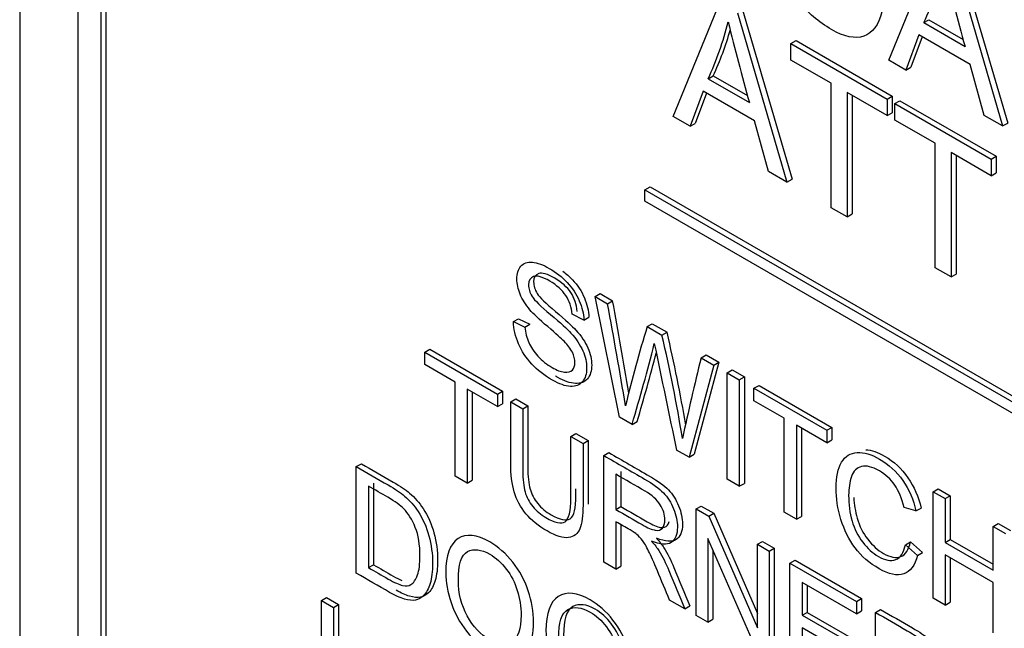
# Model space of a CAD drawing. Header units: inches. Extents: x 1 to 359, y -2 to 239.
# Tile 44 of 64: x 336.84 to 337.53, y 183.535 to 183.962. Entities that reach past the tile are written whole.
import ezdxf

# ---------------------------------------------------------------- set-up
doc = ezdxf.new("R2010")
doc.units = ezdxf.units.IN
doc.header["$MEASUREMENT"] = 0
doc.layers.add('Default', color=7, linetype='Continuous')
doc.layers.add('LAB20180', color=7, linetype='Continuous')

# ---------------------------------------------------------------- blocks, each defined once
blk = doc.blocks.new('SE1')
at = {"layer": 'LAB20180', "color": 7, "linetype": 'Continuous'}
for p, q in [((336.83959, 186.16981), (336.83959, 183.10795)), ((336.88025, 185.98878), (336.88025, 183.23386)), ((336.89651, 185.97939), (336.89651, 183.22447)), ((336.90005, 185.98143), (336.90005, 183.22652)), ((337.44893, 183.93354), (337.48157, 184.01347)), ((337.4941, 184.00624), (337.52878, 183.88744)), ((337.49763, 184.00828), (337.53231, 183.88948)), ((337.29773, 183.89412), (337.33042, 183.97408)), ((337.34289, 183.96688), (337.37757, 183.84802)), ((337.34643, 183.96892), (337.38111, 183.85006)), ((337.47348, 183.95994), (337.47702, 183.96199)), ((337.47702, 183.96199), (337.5011, 183.94808)), ((337.47348, 183.95994), (337.50241, 183.94324)), ((337.38036, 183.94525), (337.3839, 183.94729)), ((337.3839, 183.94729), (337.45139, 183.90832)), ((337.47001, 183.9513), (337.46084, 183.92667)), ((337.47229, 183.94998), (337.46437, 183.92871)), ((337.50606, 183.93048), (337.47001, 183.9513)), ((337.38036, 183.93367), (337.38036, 183.94525)), ((337.38036, 183.94525), (337.44785, 183.90628)), ((337.4085, 183.91743), (337.38036, 183.93367)), ((337.46084, 183.92667), (337.44893, 183.93354)), ((337.46084, 183.92667), (337.46437, 183.92871)), ((337.51591, 183.89487), (337.50606, 183.93048)), ((337.32227, 183.92059), (337.32581, 183.92263)), ((337.32227, 183.92059), (337.35121, 183.90388)), ((337.32581, 183.92263), (337.3499, 183.90872)), ((337.31886, 183.91184), (337.30963, 183.88724)), ((337.35485, 183.89106), (337.31886, 183.91184)), ((337.4085, 183.83016), (337.4085, 183.91743)), ((337.32113, 183.91052), (337.31317, 183.88929)), ((337.44785, 183.89471), (337.41972, 183.91095)), ((337.41972, 183.91095), (337.41972, 183.82369)), ((337.42325, 183.90891), (337.42325, 183.82573)), ((337.44785, 183.90628), (337.45139, 183.90832)), ((337.44785, 183.90628), (337.44785, 183.89471)), ((337.45139, 183.90832), (337.45139, 183.89675)), ((337.45326, 183.90316), (337.4568, 183.9052)), ((337.4568, 183.9052), (337.52434, 183.8662)), ((337.45326, 183.89158), (337.45326, 183.90316)), ((337.45326, 183.90316), (337.52081, 183.86416)), ((337.30963, 183.88724), (337.29773, 183.89412)), ((337.3647, 183.85545), (337.35485, 183.89106)), ((337.44785, 183.89471), (337.45139, 183.89675)), ((337.4814, 183.87534), (337.45326, 183.89158)), ((337.52878, 183.88744), (337.51591, 183.89487)), ((337.30963, 183.88724), (337.31317, 183.88929)), ((337.52878, 183.88744), (337.53231, 183.88948)), ((337.4814, 183.78808), (337.4814, 183.87534)), ((337.52081, 183.85259), (337.49267, 183.86883)), ((337.49267, 183.86883), (337.49267, 183.78157)), ((337.49621, 183.86679), (337.49621, 183.78361)), ((337.52081, 183.86416), (337.52434, 183.8662)), ((337.52081, 183.86416), (337.52081, 183.85259)), ((337.52434, 183.8662), (337.52434, 183.85463)), ((337.37757, 183.84802), (337.3647, 183.85545)), ((337.37757, 183.84802), (337.38111, 183.85006)), ((337.52081, 183.85259), (337.52434, 183.85463)), ((337.27799, 183.84279), (337.28153, 183.84484)), ((337.27799, 183.83463), (337.27799, 183.84279)), ((337.27799, 183.84279), (337.9851, 183.43455)), ((337.28153, 183.84484), (337.98864, 183.43659)), ((337.9851, 183.42638), (337.27799, 183.83463)), ((337.41972, 183.82369), (337.4085, 183.83016)), ((337.41972, 183.82369), (337.42325, 183.82573)), ((337.49267, 183.78157), (337.4814, 183.78808)), ((337.49267, 183.78157), (337.49621, 183.78361)), ((337.24301, 183.76785), (337.24655, 183.76989)), ((337.2601, 183.68334), (337.24301, 183.76785)), ((337.24301, 183.76785), (337.25179, 183.76278)), ((337.24655, 183.76989), (337.25533, 183.76482)), ((337.25179, 183.76278), (337.25533, 183.76482)), ((337.23514, 183.75138), (337.22692, 183.75543)), ((337.23514, 183.75138), (337.23867, 183.75342)), ((337.18577, 183.75026), (337.18931, 183.7523)), ((337.18577, 183.75026), (337.19382, 183.74646)), ((337.18931, 183.7523), (337.19736, 183.7485)), ((337.19382, 183.74646), (337.19736, 183.7485)), ((337.27959, 183.74673), (337.28313, 183.74877)), ((337.27959, 183.74673), (337.28992, 183.74077)), ((337.28313, 183.74877), (337.29346, 183.74281)), ((337.28992, 183.74077), (337.29346, 183.74281)), ((337.12356, 183.72886), (337.1271, 183.7309)), ((337.12356, 183.72011), (337.12356, 183.72886)), ((337.12356, 183.72886), (337.1746, 183.69939)), ((337.1271, 183.7309), (337.17814, 183.70143)), ((337.31738, 183.72491), (337.32092, 183.72696)), ((337.32092, 183.72696), (337.32974, 183.72186)), ((337.14482, 183.70783), (337.12356, 183.72011)), ((337.3262, 183.71982), (337.3089, 183.65517)), ((337.32974, 183.72186), (337.31244, 183.65721)), ((337.31738, 183.72491), (337.3262, 183.71982)), ((337.3262, 183.71982), (337.32974, 183.72186)), ((337.33563, 183.71438), (337.33917, 183.71642)), ((337.33563, 183.63974), (337.33563, 183.71438)), ((337.33563, 183.71438), (337.34415, 183.70946)), ((337.33917, 183.71642), (337.34769, 183.7115)), ((337.34415, 183.70946), (337.34769, 183.7115)), ((337.34769, 183.7115), (337.34769, 183.63686)), ((337.14482, 183.64189), (337.14482, 183.70783)), ((337.34415, 183.70946), (337.34415, 183.63482)), ((337.35444, 183.70352), (337.35797, 183.70556)), ((337.35797, 183.70556), (337.40902, 183.67609)), ((337.1746, 183.69064), (337.15334, 183.70291)), ((337.15334, 183.70291), (337.15334, 183.63697)), ((337.15688, 183.70087), (337.15688, 183.63901)), ((337.1746, 183.69939), (337.17814, 183.70143)), ((337.1746, 183.69939), (337.1746, 183.69064)), ((337.17814, 183.70143), (337.17814, 183.69268)), ((337.35444, 183.69477), (337.35444, 183.70352)), ((337.35444, 183.70352), (337.40548, 183.67405)), ((337.1746, 183.69064), (337.17814, 183.69268)), ((337.18386, 183.69404), (337.18739, 183.69608)), ((337.18386, 183.69404), (337.19234, 183.68915)), ((337.18739, 183.69608), (337.19587, 183.69119)), ((337.19234, 183.68915), (337.19587, 183.69119)), ((337.3757, 183.6825), (337.35444, 183.69477)), ((337.26896, 183.67823), (337.2601, 183.68334)), ((337.26896, 183.67823), (337.2725, 183.68027)), ((337.3757, 183.6166), (337.3757, 183.6825)), ((337.40548, 183.6653), (337.38422, 183.67758)), ((337.38422, 183.67758), (337.38422, 183.61168)), ((337.22608, 183.66967), (337.22961, 183.67171)), ((337.22961, 183.67171), (337.23809, 183.66681)), ((337.38775, 183.67554), (337.38775, 183.61372)), ((337.40548, 183.67405), (337.40902, 183.67609)), ((337.40548, 183.67405), (337.40548, 183.6653)), ((337.40902, 183.67609), (337.40902, 183.66735)), ((337.22608, 183.66967), (337.23456, 183.66477)), ((337.23456, 183.66477), (337.23809, 183.66681)), ((337.40548, 183.6653), (337.40902, 183.66735)), ((337.24915, 183.65635), (337.25268, 183.65839)), ((337.24915, 183.58166), (337.24915, 183.65635)), ((337.3089, 183.65517), (337.30017, 183.66021)), ((337.3089, 183.65517), (337.31244, 183.65721)), ((337.07562, 183.64857), (337.07915, 183.65062)), ((337.07562, 183.57388), (337.07562, 183.64857)), ((337.25762, 183.64321), (337.25762, 183.61851)), ((337.26116, 183.64525), (337.26116, 183.62055)), ((337.08768, 183.63695), (337.08768, 183.5798)), ((337.15334, 183.63697), (337.14482, 183.64189)), ((337.15334, 183.63697), (337.15688, 183.63901)), ((337.34415, 183.63482), (337.33563, 183.63974)), ((337.34415, 183.63482), (337.34769, 183.63686)), ((337.08414, 183.63491), (337.08414, 183.57776)), ((337.48002, 183.63101), (337.48356, 183.63306)), ((337.48002, 183.55637), (337.48002, 183.63101)), ((337.48002, 183.63101), (337.4885, 183.62612)), ((337.48356, 183.63306), (337.49203, 183.62816)), ((337.4885, 183.62612), (337.49203, 183.62816)), ((337.4885, 183.62612), (337.4885, 183.59546)), ((337.49203, 183.62816), (337.49203, 183.5975)), ((337.25762, 183.61851), (337.26116, 183.62055)), ((337.31396, 183.61893), (337.3175, 183.62097)), ((337.31396, 183.54424), (337.31396, 183.61893)), ((337.31396, 183.61893), (337.32274, 183.61386)), ((337.3175, 183.62097), (337.32628, 183.6159)), ((337.32274, 183.61386), (337.32628, 183.6159)), ((337.32628, 183.6159), (337.35691, 183.5456)), ((337.38422, 183.61168), (337.3757, 183.6166)), ((337.46801, 183.61747), (337.45966, 183.62001)), ((337.46801, 183.61747), (337.47155, 183.61951)), ((337.25762, 183.60991), (337.25762, 183.57676)), ((337.32274, 183.61386), (337.35691, 183.53544)), ((337.38422, 183.61168), (337.38775, 183.61372)), ((337.5222, 183.60666), (337.52573, 183.60871)), ((337.52573, 183.60871), (337.53425, 183.60379)), ((337.26116, 183.60786), (337.26116, 183.5788)), ((337.5222, 183.576), (337.5222, 183.60666)), ((337.5222, 183.60666), (337.53072, 183.60174)), ((337.35635, 183.51976), (337.32214, 183.59826)), ((337.32214, 183.59826), (337.32214, 183.53952)), ((337.35691, 183.59413), (337.36045, 183.59617)), ((337.35691, 183.53544), (337.35691, 183.59413)), ((337.35691, 183.59413), (337.36513, 183.58938)), ((337.36045, 183.59617), (337.36867, 183.59143)), ((337.46057, 183.59374), (337.4641, 183.59578)), ((337.4641, 183.59578), (337.47262, 183.58838)), ((337.4885, 183.59546), (337.49203, 183.5975)), ((337.4885, 183.59546), (337.5222, 183.576)), ((337.49203, 183.5975), (337.5222, 183.58008)), ((337.32567, 183.59014), (337.32567, 183.54156)), ((337.36513, 183.58938), (337.36867, 183.59143)), ((337.36513, 183.58938), (337.36513, 183.51469)), ((337.36867, 183.59143), (337.36867, 183.51673)), ((337.46057, 183.59374), (337.46909, 183.58634)), ((337.46909, 183.58634), (337.47262, 183.58838)), ((337.25762, 183.57676), (337.24915, 183.58166)), ((337.37968, 183.58099), (337.38321, 183.58303)), ((337.37968, 183.50629), (337.37968, 183.58099)), ((337.37968, 183.58099), (337.42629, 183.55408)), ((337.38321, 183.58303), (337.42982, 183.55612)), ((337.5222, 183.56726), (337.4885, 183.58671)), ((337.4885, 183.58671), (337.4885, 183.55148)), ((337.49203, 183.58467), (337.49203, 183.55352)), ((337.08414, 183.57776), (337.08768, 183.5798)), ((337.25762, 183.57676), (337.26116, 183.5788)), ((337.42629, 183.54533), (337.3882, 183.56732)), ((337.3882, 183.56732), (337.3882, 183.54436)), ((337.5222, 183.53202), (337.5222, 183.56726)), ((337.39174, 183.56528), (337.39174, 183.5464)), ((337.05117, 183.55473), (337.05471, 183.55677)), ((337.05117, 183.48004), (337.05117, 183.55473)), ((337.05117, 183.55473), (337.05969, 183.54981)), ((337.05471, 183.55677), (337.06323, 183.55185)), ((337.30596, 183.54886), (337.29528, 183.55502)), ((337.42629, 183.55408), (337.42982, 183.55612)), ((337.42629, 183.55408), (337.42629, 183.54533)), ((337.42982, 183.55612), (337.42982, 183.54737)), ((337.4885, 183.55148), (337.48002, 183.55637)), ((337.4885, 183.55148), (337.49203, 183.55352)), ((337.05969, 183.54981), (337.06323, 183.55185)), ((337.05969, 183.54981), (337.05969, 183.48386)), ((337.06323, 183.55185), (337.06323, 183.4859)), ((337.30596, 183.54886), (337.30949, 183.5509)), ((337.3882, 183.54436), (337.39174, 183.5464)), ((337.39174, 183.5464), (337.42741, 183.5258)), ((337.42629, 183.54533), (337.42982, 183.54737)), ((337.43967, 183.54635), (337.44321, 183.54839)), ((337.43967, 183.47166), (337.43967, 183.54635)), ((337.32214, 183.53952), (337.31396, 183.54424)), ((337.32214, 183.53952), (337.32567, 183.54156)), ((337.3882, 183.54436), (337.42388, 183.52376)), ((337.42388, 183.51497), (337.3882, 183.53556)), ((337.3882, 183.53556), (337.3882, 183.51017))]:
    blk.add_line(p, q, dxfattribs=at)
for centre, radius, start, end in [((337.28453, 184.04835), 0.20861, 334.92647, 346.56887), ((339.6045, 184.5293), 2.18226, 194.03981, 195.57842), ((337.13008, 184.01046), 0.21217, 334.93861, 346.38172), ((339.19279, 184.41947), 1.9124, 193.88628, 195.64063), ((337.13361, 184.0125), 0.21217, 334.93861, 344.2961), ((333.37746, 183.04463), 3.94033, 9.44623, 10.50131), ((333.38099, 183.04667), 3.94033, 9.54861, 10.50131), ((338.08461, 183.49559), 0.84328, 162.6736, 166.57887), ((336.29861, 183.50656), 1.0186, 9.13436, 13.29305), ((336.30215, 183.5086), 1.0186, 9.55973, 13.29305), ((336.03398, 184.04832), 1.28925, 343.31798, 345.9294), ((361.70657, 188.80572), 24.94291, 191.729872, 191.905103), ((336.03752, 184.05036), 1.28925, 343.31798, 345.54918), ((338.97727, 183.31174), 1.71054, 166.02225, 167.96992)]:
    blk.add_arc(centre, radius, start, end, dxfattribs=at)
for points, knots in [([(337.44415, 183.96761), (337.44181, 183.95823), (337.43754, 183.95255), (337.42524, 183.94834), (337.41767, 183.94995), (337.39956, 183.9604), (337.3921, 183.96682), (337.38629, 183.97451), (337.38052, 183.98215), (337.37615, 183.99102), (337.37313, 184.00098), (337.37013, 184.01087), (337.36863, 184.02061), (337.36863, 184.04027), (337.37034, 184.04829), (337.37376, 184.05395), (337.37716, 184.05959), (337.38196, 184.0627), (337.38822, 184.06303), (337.39456, 184.06336), (337.40144, 184.06138), (337.41755, 184.05208), (337.42473, 184.04537), (337.43054, 184.03702), (337.43638, 184.02861), (337.44045, 184.0192), (337.44278, 184.00877)], [0, 0, 0, 0, 0.104376, 0.104376, 0.208752, 0.208752, 0.317142, 0.317142, 0.317142, 0.409738, 0.409738, 0.409738, 0.508627, 0.508627, 0.616505, 0.616505, 0.616505, 0.708763, 0.708763, 0.708763, 0.799096, 0.799096, 0.902432, 0.902432, 0.902432, 1, 1, 1, 1]), ([(337.19382, 183.74646), (337.19421, 183.74246), (337.19511, 183.73885), (337.19649, 183.73567), (337.19789, 183.73245), (337.20006, 183.72924), (337.20591, 183.72288), (337.20923, 183.72022), (337.21616, 183.71622), (337.219, 183.71512), (337.22399, 183.71453), (337.22588, 183.71498), (337.22709, 183.71627), (337.22827, 183.71754), (337.2289, 183.7193), (337.2289, 183.72392), (337.22829, 183.72631), (337.22588, 183.73118), (337.22395, 183.73374), (337.22124, 183.73649), (337.2195, 183.73826), (337.21568, 183.74169), (337.20979, 183.74673), (337.20385, 183.75181), (337.19972, 183.75578), (337.19735, 183.75858), (337.19425, 183.76226), (337.19197, 183.76586), (337.18896, 183.77317), (337.18823, 183.77667), (337.18823, 183.78388), (337.18913, 183.78688), (337.19283, 183.79131), (337.1955, 183.79225), (337.19907, 183.79188), (337.20262, 183.79151), (337.20656, 183.79014), (337.21568, 183.78487), (337.2199, 183.78154), (337.22356, 183.77764), (337.22718, 183.77378), (337.23002, 183.76954), (337.23195, 183.76494), (337.2339, 183.76032), (337.23496, 183.75585), (337.23514, 183.75138)], [0, 0, 0, 0, 0.049734, 0.049734, 0.049734, 0.102625, 0.102625, 0.155515, 0.155515, 0.202805, 0.202805, 0.250096, 0.250096, 0.250096, 0.285885, 0.285885, 0.322453, 0.322453, 0.359021, 0.359021, 0.359021, 0.428383, 0.428383, 0.428383, 0.504928, 0.504928, 0.504928, 0.558431, 0.558431, 0.611934, 0.611934, 0.669259, 0.669259, 0.726583, 0.726583, 0.726583, 0.796348, 0.796348, 0.87302, 0.87302, 0.87302, 0.937083, 0.937083, 0.937083, 1, 1, 1, 1]), ([(337.22692, 183.75543), (337.22649, 183.76035), (337.22498, 183.76475), (337.22244, 183.7686), (337.21993, 183.77241), (337.21616, 183.7758), (337.21121, 183.77871), (337.20609, 183.78172), (337.2023, 183.78271), (337.19993, 183.78189), (337.19759, 183.78108), (337.1964, 183.77911), (337.1964, 183.77334), (337.19726, 183.77066), (337.1989, 183.76798), (337.20056, 183.76525), (337.20484, 183.76102), (337.21177, 183.75523), (337.21871, 183.74943), (337.22347, 183.74504), (337.22606, 183.74221), (337.22985, 183.73805), (337.2326, 183.73391), (337.23441, 183.72983), (337.23623, 183.72571), (337.23712, 183.72166), (337.23712, 183.71366), (337.23613, 183.7105), (337.23415, 183.70817), (337.23216, 183.70582), (337.22937, 183.70471), (337.22567, 183.70486), (337.22202, 183.70501), (337.21788, 183.70648), (337.20742, 183.71252), (337.20256, 183.71627), (337.1986, 183.72054), (337.19465, 183.7248), (337.19158, 183.72951), (337.1893, 183.7348), (337.18705, 183.74002), (337.1859, 183.74517), (337.18577, 183.75026)], [0, 0, 0, 0, 0.061068, 0.061068, 0.061068, 0.130319, 0.130319, 0.130319, 0.199417, 0.199417, 0.199417, 0.244343, 0.244343, 0.283473, 0.283473, 0.283473, 0.363727, 0.363727, 0.363727, 0.45053, 0.45053, 0.45053, 0.51313, 0.51313, 0.51313, 0.57114, 0.57114, 0.629875, 0.629875, 0.629875, 0.695194, 0.695194, 0.695194, 0.766392, 0.766392, 0.856886, 0.856886, 0.856886, 0.928274, 0.928274, 0.928274, 1, 1, 1, 1]), ([(337.23045, 183.75747), (337.23002, 183.76239), (337.22852, 183.76679), (337.22598, 183.77064), (337.22346, 183.77445), (337.21969, 183.77784), (337.21474, 183.78075), (337.20962, 183.78376), (337.20583, 183.78475), (337.20347, 183.78393), (337.20113, 183.78312), (337.19994, 183.78115), (337.19994, 183.77538), (337.2008, 183.7727), (337.20243, 183.77002), (337.20409, 183.7673), (337.20837, 183.76306), (337.2153, 183.75727), (337.22224, 183.75147), (337.22701, 183.74708), (337.22959, 183.74425), (337.23339, 183.74009), (337.23613, 183.73595), (337.23794, 183.73188), (337.23977, 183.72776), (337.24065, 183.7237), (337.24065, 183.7157), (337.23966, 183.71254), (337.23768, 183.71021), (337.2357, 183.70786), (337.23291, 183.70675), (337.2292, 183.7069), (337.22555, 183.70705), (337.22141, 183.70852), (337.21625, 183.7115), (337.2157, 183.71183), (337.21516, 183.71216)], [0, 0, 0, 0, 0.061068, 0.061068, 0.061068, 0.1303192, 0.1303192, 0.1303192, 0.1994169, 0.1994169, 0.1994169, 0.2443435, 0.2443435, 0.283473, 0.283473, 0.283473, 0.3637269, 0.3637269, 0.3637269, 0.4505304, 0.4505304, 0.4505304, 0.51313, 0.51313, 0.51313, 0.5711401, 0.5711401, 0.6298755, 0.6298755, 0.6298755, 0.6951936, 0.6951936, 0.6951936, 0.7663915, 0.7663915, 0.7750359, 0.7750359, 0.7750359, 0.7750359]), ([(337.22035, 183.78575), (337.22278, 183.78391), (337.22503, 183.78189), (337.2271, 183.77968), (337.23072, 183.77582), (337.23355, 183.77158), (337.23549, 183.76699), (337.23744, 183.76236), (337.2385, 183.75789), (337.23867, 183.75342)], [0.8296473, 0.8296473, 0.8296473, 0.8296473, 0.8730204, 0.8730204, 0.8730204, 0.9370834, 0.9370834, 0.9370834, 1, 1, 1, 1]), ([(337.23456, 183.66477), (337.23456, 183.65039), (337.23456, 183.63602), (337.23456, 183.62164), (337.23456, 183.61413), (337.23382, 183.60859), (337.23236, 183.60506), (337.23088, 183.6015), (337.22823, 183.59945), (337.2244, 183.59888), (337.2206, 183.59831), (337.21558, 183.59985), (337.20331, 183.60693), (337.19836, 183.61098), (337.1907, 183.62017), (337.18795, 183.62529), (337.18631, 183.63081), (337.18469, 183.63627), (337.18386, 183.64301), (337.18386, 183.65091), (337.18386, 183.66529), (337.18386, 183.67967), (337.18386, 183.69404)], [0, 0, 0, 0, 0.229428, 0.229428, 0.229428, 0.32578, 0.32578, 0.32578, 0.402509, 0.402509, 0.402509, 0.493583, 0.493583, 0.581516, 0.581516, 0.66945, 0.66945, 0.66945, 0.770579, 0.770579, 0.770579, 1, 1, 1, 1]), ([(337.19587, 183.69119), (337.19587, 183.67684), (337.19587, 183.6625), (337.19587, 183.64815), (337.19587, 183.64164), (337.19643, 183.63655), (337.19746, 183.63287), (337.19848, 183.62925), (337.20026, 183.62584), (337.20284, 183.62271), (337.20541, 183.6196), (337.20848, 183.61692), (337.21214, 183.61486), (337.21842, 183.61132), (337.2229, 183.61024), (337.22557, 183.61202), (337.22823, 183.61381), (337.22961, 183.61928), (337.22961, 183.62867), (337.22961, 183.63014), (337.22961, 183.63161), (337.22961, 183.63308)], [0, 0, 0, 0, 0.2723137, 0.2723137, 0.2723137, 0.3643869, 0.3643869, 0.3643869, 0.4251615, 0.4251615, 0.4251615, 0.4956687, 0.4956687, 0.4956687, 0.6014251, 0.6014251, 0.6014251, 0.7277451, 0.7277451, 0.7277451, 0.7556064, 0.7556064, 0.7556064, 0.7556064]), ([(337.19234, 183.68915), (337.19234, 183.6748), (337.19234, 183.66046), (337.19234, 183.64611), (337.19234, 183.6396), (337.1929, 183.63451), (337.19393, 183.63083), (337.19495, 183.62721), (337.19673, 183.6238), (337.19931, 183.62067), (337.20188, 183.61756), (337.20495, 183.61488), (337.2086, 183.61282), (337.21489, 183.60927), (337.21936, 183.60819), (337.22203, 183.60998), (337.2247, 183.61177), (337.22608, 183.61724), (337.22608, 183.62663), (337.22608, 183.64098), (337.22608, 183.65532), (337.22608, 183.66967)], [0, 0, 0, 0, 0.272314, 0.272314, 0.272314, 0.364387, 0.364387, 0.364387, 0.425162, 0.425162, 0.425162, 0.495669, 0.495669, 0.495669, 0.601425, 0.601425, 0.601425, 0.727745, 0.727745, 0.727745, 1, 1, 1, 1]), ([(337.23809, 183.66681), (337.23809, 183.65244), (337.23809, 183.63806), (337.23809, 183.62368), (337.23809, 183.62317), (337.23809, 183.62268), (337.23808, 183.62219)], [0, 0, 0, 0, 0.2294281, 0.2294281, 0.2294281, 0.2359066, 0.2359066, 0.2359066, 0.2359066]), ([(337.24915, 183.65635), (337.25867, 183.65085), (337.2682, 183.64535), (337.27772, 183.63985), (337.28349, 183.63652), (337.28788, 183.63334), (337.29089, 183.63026), (337.29387, 183.62722), (337.29627, 183.62343), (337.29808, 183.619), (337.29989, 183.61456), (337.30075, 183.61031), (337.30075, 183.60091), (337.29928, 183.59729), (337.29335, 183.59346), (337.28874, 183.59378), (337.28254, 183.59642)], [0, 0, 0, 0, 0.318057, 0.318057, 0.318057, 0.46663, 0.46663, 0.46663, 0.573882, 0.573882, 0.573882, 0.693773, 0.693773, 0.846886, 0.846886, 1, 1, 1, 1]), ([(337.25268, 183.65839), (337.26221, 183.65289), (337.27173, 183.64739), (337.28126, 183.64189), (337.28703, 183.63856), (337.29142, 183.63538), (337.29443, 183.6323), (337.2974, 183.62926), (337.29981, 183.62547), (337.30161, 183.62104), (337.30343, 183.6166), (337.30428, 183.61235), (337.30428, 183.60296), (337.30282, 183.59933), (337.29688, 183.5955), (337.29228, 183.59582), (337.28608, 183.59846)], [0, 0, 0, 0, 0.318057, 0.318057, 0.318057, 0.46663, 0.46663, 0.46663, 0.573882, 0.573882, 0.573882, 0.693773, 0.693773, 0.846886, 0.846886, 1, 1, 1, 1]), ([(337.46909, 183.58634), (337.46728, 183.57928), (337.46405, 183.57498), (337.45476, 183.5718), (337.44908, 183.573), (337.43539, 183.5809), (337.42971, 183.58577), (337.42102, 183.59735), (337.4177, 183.60403), (337.41542, 183.61156), (337.41316, 183.61904), (337.41198, 183.62642), (337.41198, 183.64128), (337.41327, 183.64734), (337.41843, 183.65589), (337.42209, 183.6582), (337.42683, 183.65845), (337.43158, 183.6587), (337.43681, 183.6572), (337.44895, 183.6502), (337.45441, 183.6451), (337.4588, 183.63879), (337.46322, 183.63244), (337.46629, 183.62532), (337.46801, 183.61747)], [0, 0, 0, 0, 0.101114, 0.101114, 0.202228, 0.202228, 0.305918, 0.305918, 0.409608, 0.409608, 0.409608, 0.503661, 0.503661, 0.606265, 0.606265, 0.708868, 0.708868, 0.708868, 0.799519, 0.799519, 0.90253, 0.90253, 0.90253, 1, 1, 1, 1]), ([(337.43278, 183.66047), (337.43687, 183.66019), (337.44129, 183.6587), (337.45248, 183.65224), (337.45795, 183.64714), (337.46234, 183.64083), (337.46676, 183.63448), (337.46983, 183.62737), (337.47155, 183.61951)], [0.7239628, 0.7239628, 0.7239628, 0.7239628, 0.7995185, 0.7995185, 0.9025304, 0.9025304, 0.9025304, 1, 1, 1, 1]), ([(337.07915, 183.65062), (337.08659, 183.64633), (337.09402, 183.64204), (337.10145, 183.63774), (337.10644, 183.63486), (337.11031, 183.63228), (337.11294, 183.63002), (337.11663, 183.62684), (337.11982, 183.62326), (337.12241, 183.61923), (337.12583, 183.6139), (337.12839, 183.60818), (337.13007, 183.60204), (337.13176, 183.59585), (337.13261, 183.58944), (337.13261, 183.57712), (337.13205, 183.57242), (337.12972, 183.56502), (337.12826, 183.56223), (337.1265, 183.56037), (337.12472, 183.55849), (337.12271, 183.55744), (337.1206, 183.55701), (337.11846, 183.55659), (337.11591, 183.55684), (337.11285, 183.55776), (337.11013, 183.55858), (337.107, 183.55993), (337.10349, 183.56188)], [0, 0, 0, 0, 0.1506395, 0.1506395, 0.1506395, 0.2287129, 0.2287129, 0.2287129, 0.300504, 0.300504, 0.300504, 0.3924266, 0.3924266, 0.3924266, 0.4898277, 0.4898277, 0.5740468, 0.5740468, 0.6582658, 0.6582658, 0.6582658, 0.7147151, 0.7147151, 0.7147151, 0.7717289, 0.7717289, 0.7717289, 0.8362599, 0.8362599, 0.8362599, 0.8362599]), ([(337.45966, 183.62001), (337.45816, 183.62629), (337.45596, 183.63154), (337.45028, 183.63979), (337.44667, 183.64312), (337.43737, 183.64848), (337.4332, 183.6495), (337.42988, 183.64868), (337.42652, 183.64785), (337.4242, 183.6455), (337.42282, 183.64162), (337.42146, 183.6378), (337.4208, 183.6334), (337.4208, 183.62212), (337.42162, 183.61613), (337.42321, 183.61044), (337.42479, 183.6048), (337.4273, 183.59983), (337.43066, 183.59556), (337.43405, 183.59124), (337.43771, 183.58795), (337.44645, 183.58291), (337.4505, 183.58216), (337.45381, 183.58343), (337.45715, 183.58471), (337.45941, 183.58815), (337.46057, 183.59374)], [0, 0, 0, 0, 0.09187, 0.09187, 0.183741, 0.183741, 0.29031, 0.29031, 0.29031, 0.385621, 0.385621, 0.385621, 0.479058, 0.479058, 0.599864, 0.599864, 0.599864, 0.694259, 0.694259, 0.694259, 0.781957, 0.781957, 0.887765, 0.887765, 0.887765, 1, 1, 1, 1]), ([(337.07562, 183.64857), (337.08305, 183.64428), (337.09048, 183.63999), (337.09791, 183.6357), (337.1029, 183.63282), (337.10678, 183.63024), (337.1094, 183.62798), (337.11309, 183.6248), (337.11629, 183.62122), (337.11887, 183.61719), (337.12229, 183.61186), (337.12485, 183.60613), (337.12653, 183.6), (337.12822, 183.59381), (337.12907, 183.5874), (337.12907, 183.57508), (337.12851, 183.57038), (337.12619, 183.56297), (337.12472, 183.56019), (337.12296, 183.55833), (337.12118, 183.55645), (337.11917, 183.5554), (337.11706, 183.55497), (337.11493, 183.55454), (337.11237, 183.5548), (337.10932, 183.55572), (337.10633, 183.55662), (337.10286, 183.55815), (337.09894, 183.56041), (337.09117, 183.5649), (337.08339, 183.56939), (337.07562, 183.57388)], [0, 0, 0, 0, 0.150639, 0.150639, 0.150639, 0.228713, 0.228713, 0.228713, 0.300504, 0.300504, 0.300504, 0.392427, 0.392427, 0.392427, 0.489828, 0.489828, 0.574047, 0.574047, 0.658266, 0.658266, 0.658266, 0.714715, 0.714715, 0.714715, 0.771729, 0.771729, 0.771729, 0.842399, 0.842399, 0.842399, 1, 1, 1, 1]), ([(337.25762, 183.61851), (337.26375, 183.61497), (337.26988, 183.61143), (337.276, 183.6079), (337.27992, 183.60564), (337.28297, 183.60432), (337.28521, 183.60397), (337.2874, 183.60363), (337.28908, 183.60417), (337.29025, 183.60554), (337.2914, 183.60689), (337.29193, 183.60884), (337.29193, 183.6148), (337.29085, 183.61836), (337.28861, 183.62189), (337.28638, 183.62541), (337.28289, 183.62862), (337.27807, 183.6314), (337.27125, 183.63534), (337.26444, 183.63927), (337.25762, 183.64321)], [0, 0, 0, 0, 0.228448, 0.228448, 0.228448, 0.344465, 0.344465, 0.344465, 0.424837, 0.424837, 0.424837, 0.49916, 0.49916, 0.606852, 0.606852, 0.606852, 0.745962, 0.745962, 0.745962, 1, 1, 1, 1]), ([(337.08414, 183.57776), (337.08874, 183.5751), (337.09335, 183.57244), (337.09795, 183.56978), (337.10222, 183.56732), (337.10557, 183.56583), (337.10803, 183.56531), (337.11044, 183.5648), (337.11237, 183.56499), (337.11379, 183.56586), (337.11581, 183.56709), (337.11741, 183.56929), (337.11857, 183.57259), (337.11971, 183.57585), (337.12025, 183.58037), (337.12025, 183.59384), (337.11917, 183.60047), (337.11693, 183.60599), (337.11472, 183.61145), (337.11203, 183.61583), (337.1088, 183.61913), (337.10653, 183.62146), (337.10282, 183.62407), (337.09774, 183.62706), (337.09321, 183.62972), (337.08867, 183.63229), (337.08414, 183.63491)], [0, 0, 0, 0, 0.131494, 0.131494, 0.131494, 0.228333, 0.228333, 0.228333, 0.2925, 0.2925, 0.2925, 0.383753, 0.383753, 0.383753, 0.499109, 0.499109, 0.657976, 0.657976, 0.657976, 0.764038, 0.764038, 0.764038, 0.870554, 0.870554, 0.870554, 1, 1, 1, 1]), ([(337.42442, 183.62699), (337.42467, 183.62193), (337.42545, 183.61711), (337.42675, 183.61248), (337.42832, 183.60684), (337.43084, 183.60187), (337.43419, 183.5976), (337.43758, 183.59328), (337.44125, 183.58999), (337.44999, 183.58495), (337.45403, 183.58421), (337.45735, 183.58547), (337.46069, 183.58675), (337.46294, 183.59019), (337.4641, 183.59578)], [0.5016827, 0.5016827, 0.5016827, 0.5016827, 0.599864, 0.599864, 0.599864, 0.6942594, 0.6942594, 0.6942594, 0.7819566, 0.7819566, 0.8877653, 0.8877653, 0.8877653, 1, 1, 1, 1]), ([(337.26116, 183.62055), (337.26729, 183.61701), (337.27341, 183.61347), (337.27954, 183.60994), (337.28345, 183.60768), (337.28651, 183.60636), (337.28875, 183.60601), (337.29093, 183.60567), (337.29262, 183.60621), (337.29378, 183.60758), (337.29437, 183.60827), (337.2948, 183.60913), (337.29508, 183.61012)], [0, 0, 0, 0, 0.2284477, 0.2284477, 0.2284477, 0.3444648, 0.3444648, 0.3444648, 0.4248373, 0.4248373, 0.4248373, 0.4630758, 0.4630758, 0.4630758, 0.4630758]), ([(337.29528, 183.55502), (337.29243, 183.56185), (337.28957, 183.56869), (337.28672, 183.57552), (337.28425, 183.58144), (337.28216, 183.58606), (337.28056, 183.58936), (337.27895, 183.5927), (337.27751, 183.59515), (337.27493, 183.59853), (337.27363, 183.59992), (337.2723, 183.60109), (337.27137, 183.6019), (337.26976, 183.6029), (337.26757, 183.60417), (337.26425, 183.60608), (337.26094, 183.608), (337.25762, 183.60991)], [0, 0, 0, 0, 0.307386, 0.307386, 0.307386, 0.515959, 0.515959, 0.515959, 0.616495, 0.616495, 0.717031, 0.717031, 0.717031, 0.808506, 0.808506, 0.808506, 1, 1, 1, 1]), ([(337.13832, 183.57406), (337.13832, 183.58638), (337.14121, 183.59441), (337.14693, 183.59811), (337.15268, 183.60182), (337.1601, 183.60104), (337.17516, 183.59234), (337.1805, 183.58757), (337.19006, 183.5755), (337.19371, 183.56881), (337.19621, 183.56146), (337.19869, 183.55415), (337.19995, 183.54677), (337.19995, 183.53177), (337.19866, 183.52575), (337.19599, 183.52133), (337.19332, 183.51689), (337.18967, 183.5145), (337.1848, 183.51422), (337.17997, 183.51395), (337.17473, 183.51542), (337.16307, 183.52215), (337.15765, 183.52697), (337.15287, 183.53316), (337.14811, 183.53932), (337.14448, 183.546), (337.13957, 183.56056), (337.13832, 183.5675), (337.13832, 183.57406)], [0, 0, 0, 0, 0.133279, 0.133279, 0.133279, 0.255873, 0.255873, 0.336635, 0.336635, 0.417396, 0.417396, 0.417396, 0.504982, 0.504982, 0.593735, 0.593735, 0.593735, 0.674367, 0.674367, 0.674367, 0.752852, 0.752852, 0.837978, 0.837978, 0.837978, 0.918989, 0.918989, 1, 1, 1, 1]), ([(337.28254, 183.59642), (337.28478, 183.59383), (337.2865, 183.5916), (337.28771, 183.58971), (337.29029, 183.58565), (337.29257, 183.58089), (337.29477, 183.57569), (337.29854, 183.56676), (337.30223, 183.5578), (337.30596, 183.54886)], [0, 0, 0, 0, 0.159936, 0.159936, 0.159936, 0.452575, 0.452575, 0.452575, 1, 1, 1, 1]), ([(337.28608, 183.59846), (337.28832, 183.59587), (337.29004, 183.59364), (337.29124, 183.59175), (337.29383, 183.58769), (337.29611, 183.58293), (337.2983, 183.57774), (337.30208, 183.5688), (337.30576, 183.55984), (337.30949, 183.5509)], [0, 0, 0, 0, 0.159936, 0.159936, 0.159936, 0.452575, 0.452575, 0.452575, 1, 1, 1, 1]), ([(337.14715, 183.56871), (337.14715, 183.55977), (337.14921, 183.55147), (337.15756, 183.53631), (337.16281, 183.53075), (337.17551, 183.52342), (337.1808, 183.52294), (337.18493, 183.52578), (337.18908, 183.52862), (337.19117, 183.5348), (337.19117, 183.5504), (337.19027, 183.55624), (337.18674, 183.56732), (337.18416, 183.57229), (337.18072, 183.57676), (337.17728, 183.58122), (337.17349, 183.58472), (337.1632, 183.59065), (337.15799, 183.59123), (337.15365, 183.58897), (337.14928, 183.58669), (337.14715, 183.57995), (337.14715, 183.56871)], [0, 0, 0, 0, 0.118836, 0.118836, 0.237673, 0.237673, 0.358951, 0.358951, 0.358951, 0.494298, 0.494298, 0.579153, 0.579153, 0.664007, 0.664007, 0.664007, 0.742953, 0.742953, 0.854593, 0.854593, 0.854593, 1, 1, 1, 1]), ([(337.08768, 183.5798), (337.09228, 183.57714), (337.09689, 183.57448), (337.10149, 183.57182), (337.10376, 183.57051), (337.10578, 183.56947), (337.10754, 183.56871)], [0, 0, 0, 0, 0.1314938, 0.1314938, 0.1314938, 0.183173, 0.183173, 0.183173, 0.183173]), ([(337.2086, 183.53348), (337.2086, 183.5458), (337.21149, 183.55383), (337.21725, 183.55751), (337.223, 183.56117), (337.23038, 183.56046), (337.24544, 183.55177), (337.25078, 183.547), (337.26034, 183.53492), (337.26399, 183.52824), (337.26649, 183.52088), (337.26898, 183.51355), (337.27028, 183.50617), (337.27028, 183.49116), (337.26894, 183.48518), (337.26632, 183.48073), (337.26367, 183.47624), (337.25995, 183.47392), (337.25508, 183.47365), (337.25025, 183.47338), (337.24506, 183.47481), (337.23339, 183.48155), (337.22797, 183.48637), (337.22319, 183.49256), (337.21844, 183.49872), (337.2148, 183.5054), (337.21231, 183.51271), (337.20982, 183.51999), (337.2086, 183.52692), (337.2086, 183.53348)], [0, 0, 0, 0, 0.133385, 0.133385, 0.133385, 0.255879, 0.255879, 0.336574, 0.336574, 0.417268, 0.417268, 0.417268, 0.504865, 0.504865, 0.593629, 0.593629, 0.593629, 0.674434, 0.674434, 0.674434, 0.752821, 0.752821, 0.837841, 0.837841, 0.837841, 0.918243, 0.918243, 0.918243, 1, 1, 1, 1]), ([(337.22096, 183.53018), (337.22096, 183.54141), (337.22314, 183.54813), (337.2275, 183.55041), (337.23185, 183.55267), (337.23702, 183.55212), (337.2473, 183.54618), (337.25112, 183.54272), (337.25457, 183.5382), (337.25797, 183.53376), (337.26052, 183.52879), (337.26232, 183.52325), (337.26413, 183.51768), (337.26499, 183.51187), (337.26499, 183.49626), (337.26295, 183.49001), (337.25879, 183.48722), (337.25462, 183.48441), (337.24932, 183.48488), (337.23663, 183.49221), (337.23142, 183.49775), (337.22307, 183.51291), (337.22096, 183.52123), (337.22096, 183.53018)], [0, 0, 0, 0, 0.145508, 0.145508, 0.145508, 0.257977, 0.257977, 0.336146, 0.336146, 0.336146, 0.414837, 0.414837, 0.414837, 0.501971, 0.501971, 0.640953, 0.640953, 0.640953, 0.762264, 0.762264, 0.881132, 0.881132, 1, 1, 1, 1]), ([(337.21743, 183.52814), (337.21743, 183.51919), (337.21954, 183.51087), (337.22789, 183.49571), (337.23309, 183.49017), (337.24579, 183.48284), (337.25108, 183.48237), (337.25526, 183.48518), (337.25941, 183.48797), (337.26145, 183.49422), (337.26145, 183.50982), (337.26059, 183.51564), (337.25879, 183.52121), (337.25699, 183.52675), (337.25444, 183.53172), (337.25104, 183.53616), (337.24759, 183.54068), (337.24377, 183.54414), (337.23348, 183.55008), (337.22832, 183.55062), (337.22397, 183.54836), (337.2196, 183.54609), (337.21743, 183.53937), (337.21743, 183.52814)], [0, 0, 0, 0, 0.118868, 0.118868, 0.237736, 0.237736, 0.359047, 0.359047, 0.359047, 0.498029, 0.498029, 0.585163, 0.585163, 0.585163, 0.663854, 0.663854, 0.663854, 0.742023, 0.742023, 0.854492, 0.854492, 0.854492, 1, 1, 1, 1]), ([(337.43967, 183.54635), (337.44709, 183.54207), (337.45451, 183.53778), (337.46192, 183.5335), (337.46696, 183.5306), (337.47079, 183.52804), (337.47346, 183.5258), (337.47716, 183.52269), (337.4803, 183.51907), (337.48293, 183.51497), (337.48632, 183.50967), (337.48886, 183.50393), (337.49059, 183.49777), (337.4923, 183.49163), (337.49313, 183.48522), (337.49313, 183.4729), (337.49252, 183.46818), (337.4914, 183.46445), (337.49028, 183.46071), (337.48878, 183.45797), (337.48697, 183.45613), (337.48518, 183.45431), (337.48323, 183.45317), (337.48108, 183.45277), (337.47895, 183.45238), (337.4738, 183.45285), (337.46692, 183.45593), (337.463, 183.45819), (337.45522, 183.46268), (337.44745, 183.46717), (337.43967, 183.47166)], [0, 0, 0, 0, 0.150353, 0.150353, 0.150353, 0.228673, 0.228673, 0.228673, 0.300663, 0.300663, 0.300663, 0.392547, 0.392547, 0.392547, 0.49807, 0.49807, 0.587844, 0.587844, 0.587844, 0.658562, 0.658562, 0.658562, 0.715008, 0.715008, 0.715008, 0.778699, 0.842391, 0.842391, 0.842391, 1, 1, 1, 1]), ([(337.44321, 183.54839), (337.45063, 183.54411), (337.45804, 183.53983), (337.46546, 183.53554), (337.47049, 183.53264), (337.47432, 183.53008), (337.47699, 183.52784), (337.4807, 183.52473), (337.48384, 183.52111), (337.48646, 183.51701), (337.48985, 183.51171), (337.4924, 183.50597), (337.49412, 183.49981), (337.49584, 183.49367), (337.49666, 183.48726), (337.49666, 183.478), (337.49653, 183.4756), (337.49629, 183.4734)], [0, 0, 0, 0, 0.1503528, 0.1503528, 0.1503528, 0.2286734, 0.2286734, 0.2286734, 0.3006634, 0.3006634, 0.3006634, 0.3925467, 0.3925467, 0.3925467, 0.4980701, 0.4980701, 0.5392973, 0.5392973, 0.5392973, 0.5392973])]:
    blk.add_open_spline(points, degree=3, knots=knots, dxfattribs=at)

msp = doc.modelspace()

# ---------------------------------------------------------------- block references
at = {"layer": 'Default'}
msp.add_blockref('SE1', (0, 0), dxfattribs=at)

doc.saveas('drawing.dxf')
